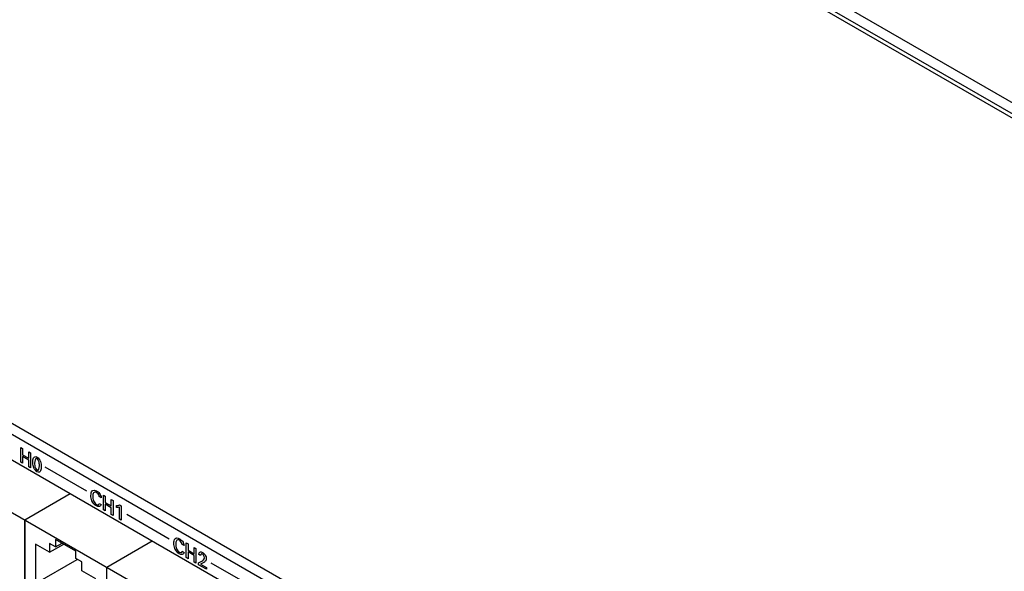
# Model space of a CAD drawing. Header units: inches. Extents: x 0 to 34, y 0 to 22.
# Tile 66 of 78: x 26.9 to 29.6, y 18.2 to 19.7. Entities that reach past the tile are written whole.
import ezdxf

# ---------------------------------------------------------------- set-up
doc = ezdxf.new("R2010")
doc.units = ezdxf.units.IN
doc.header["$LTSCALE"] = 1.87
doc.header["$MEASUREMENT"] = 0
doc.layers.get('0').update_dxf_attribs({"linetype": 'CONTINUOUS'})

msp = doc.modelspace()

# ---------------------------------------------------------------- linework, layer by layer
at = {"color": 7, "linetype": 'CONTINUOUS'}
for p, q in [((32.7884, 17.6414), (26.9434, 21.0162)), ((32.7619, 17.6261), (26.9169, 21.0009)), ((31.0105, 16.1876), (24.4256, 19.9897)), ((30.984, 16.1723), (24.3991, 19.9744)), ((27.6997, 17.998), (26.7755, 18.5316)), ((27.5698, 17.9279), (26.6647, 18.4505)), ((27.0166, 18.3924), (26.891, 18.3198)), ((27.0167, 18.3924), (26.891, 18.3198)), ((26.891, 18.3198), (26.891, 18.0463)), ((26.891, 18.0463), (26.891, 18.3198)), ((26.9763, 18.2669), (26.9763, 18.246)), ((27.032, 18.2347), (26.9763, 18.2669)), ((26.9206, 18.254), (26.9206, 18.1447)), ((26.9599, 18.2313), (26.9206, 18.254)), ((26.9599, 18.2554), (26.9599, 18.2313)), ((26.9763, 18.246), (26.9599, 18.2554)), ((26.9599, 18.2313), (26.9989, 18.2538)), ((26.9763, 18.246), (26.9944, 18.2564)), ((27.2429, 18.2617), (27.1172, 18.1892)), ((27.2429, 18.2617), (27.1173, 18.1892)), ((26.9206, 18.1447), (27.0361, 18.2114)), ((27.032, 18.2138), (27.032, 18.2347)), ((27.0483, 18.2044), (27.032, 18.2138)), ((27.0483, 18.1803), (27.0483, 18.2044)), ((27.1172, 18.1892), (27.1172, 17.9156)), ((27.1173, 17.9156), (27.1173, 18.1892)), ((27.0876, 18.1576), (27.0483, 18.1803))]:
    msp.add_line(p, q, dxfattribs=at)
at = {"color": 3, "linetype": 'CONTINUOUS'}
msp.add_line((32.7516, 17.6201), (26.9272, 20.9831), dxfattribs=at)
at = {"color": 40, "linetype": 'CONTINUOUS'}
for p, q in [((26.8803, 18.4801), (26.8803, 18.521)), ((26.8803, 18.521), (26.8852, 18.5182)), ((26.8852, 18.5182), (26.8852, 18.5006)), ((26.902, 18.4909), (26.902, 18.5085)), ((26.902, 18.5085), (26.9069, 18.5056)), ((26.8852, 18.4773), (26.8803, 18.4801)), ((26.8852, 18.5006), (26.902, 18.4909)), ((26.8852, 18.4957), (26.8852, 18.4773)), ((26.902, 18.486), (26.8852, 18.4957)), ((26.902, 18.4676), (26.902, 18.486)), ((26.9069, 18.5056), (26.9069, 18.4647)), ((26.9069, 18.4647), (26.902, 18.4676)), ((26.9467, 18.4669), (27.0614, 18.4007)), ((27.1021, 18.3819), (27.0969, 18.3849)), ((27.1083, 18.3485), (27.1083, 18.3894)), ((27.1083, 18.3894), (27.1132, 18.3865)), ((27.1132, 18.3865), (27.1132, 18.369)), ((27.13, 18.3592), (27.13, 18.3768)), ((27.13, 18.3768), (27.1349, 18.374)), ((27.1349, 18.374), (27.1349, 18.3331)), ((27.0966, 18.3659), (27.102, 18.3628)), ((27.1132, 18.3456), (27.1083, 18.3485)), ((27.1132, 18.369), (27.13, 18.3592)), ((27.1132, 18.3641), (27.1132, 18.3456)), ((27.13, 18.3544), (27.1132, 18.3641)), ((27.13, 18.3359), (27.13, 18.3544)), ((27.1448, 18.3547), (27.1448, 18.3604)), ((27.1527, 18.3228), (27.1527, 18.3558)), ((27.1531, 18.3618), (27.1574, 18.3593)), ((27.1574, 18.3593), (27.1574, 18.3201)), ((27.1349, 18.3331), (27.13, 18.3359)), ((27.1574, 18.3201), (27.1527, 18.3228)), ((27.1726, 18.3365), (27.2902, 18.2686)), ((27.3309, 18.2498), (27.3256, 18.2528)), ((27.337, 18.2164), (27.337, 18.2573)), ((27.337, 18.2573), (27.342, 18.2545)), ((27.342, 18.2545), (27.342, 18.2369)), ((27.342, 18.2369), (27.3588, 18.2272)), ((27.3588, 18.2272), (27.3588, 18.2447)), ((27.3588, 18.2447), (27.3637, 18.2419)), ((27.3637, 18.2419), (27.3637, 18.201)), ((27.3254, 18.2339), (27.3308, 18.2308)), ((27.342, 18.2135), (27.337, 18.2164)), ((27.342, 18.232), (27.342, 18.2135)), ((27.3588, 18.2223), (27.342, 18.232)), ((27.3588, 18.2038), (27.3588, 18.2223)), ((27.3764, 18.2221), (27.3713, 18.2251)), ((27.3637, 18.201), (27.3588, 18.2038)), ((27.3708, 18.2021), (27.3797, 18.207)), ((27.3708, 18.1969), (27.3708, 18.2021)), ((27.3924, 18.1844), (27.3708, 18.1969)), ((27.3822, 18.2013), (27.3762, 18.1982)), ((27.3762, 18.1982), (27.3924, 18.1889)), ((27.3924, 18.1889), (27.3924, 18.1844)), ((27.4046, 18.2025), (27.5193, 18.1363))]:
    msp.add_line(p, q, dxfattribs=at)
for points, knots in [([(26.9136, 18.48), (26.9136, 18.4843), (26.9135, 18.4935), (26.9209, 18.4966), (26.925, 18.4943)], [0, 0, 0, 0, 0.477854, 1, 1, 1, 1]), ([(26.9158, 18.4653), (26.9155, 18.4662), (26.9139, 18.4714), (26.9136, 18.4763), (26.9136, 18.48)], [0, 0, 0, 0, 0.175087, 1, 1, 1, 1]), ([(26.925, 18.4943), (26.9287, 18.4921), (26.9363, 18.4813), (26.9363, 18.4721), (26.9363, 18.4678)], [0, 0, 0, 0, 0.504018, 1, 1, 1, 1]), ([(26.9316, 18.47), (26.9316, 18.4722), (26.9318, 18.4778), (26.9284, 18.4878), (26.925, 18.4898)], [0, 0, 0, 0, 0.351695, 1, 1, 1, 1]), ([(26.9183, 18.4776), (26.9183, 18.4756), (26.9182, 18.47), (26.9215, 18.4602), (26.9249, 18.4582)], [0, 0, 0, 0, 0.339329, 1, 1, 1, 1]), ([(26.9363, 18.4678), (26.9363, 18.4657), (26.9362, 18.4596), (26.9343, 18.454), (26.9316, 18.4527)], [0, 0, 0, 0, 0.330165, 1, 1, 1, 1]), ([(27.0739, 18.3883), (27.0739, 18.3931), (27.0752, 18.4034), (27.0847, 18.4035), (27.0894, 18.4008)], [0, 0, 0, 0, 0.469758, 1, 1, 1, 1]), ([(27.0892, 18.3964), (27.086, 18.3983), (27.0794, 18.3969), (27.0792, 18.3891), (27.0792, 18.3853)], [0, 0, 0, 0, 0.499803, 1, 1, 1, 1]), ([(27.0894, 18.4008), (27.0922, 18.3992), (27.0984, 18.3945), (27.1019, 18.3856), (27.1021, 18.3819)], [0, 0, 0, 0, 0.469087, 1, 1, 1, 1]), ([(27.0888, 18.3591), (27.0842, 18.3617), (27.075, 18.3725), (27.0739, 18.3837), (27.0739, 18.3883)], [0, 0, 0, 0, 0.536111, 1, 1, 1, 1]), ([(27.0792, 18.3853), (27.0792, 18.3816), (27.0795, 18.3735), (27.0861, 18.3653), (27.0892, 18.3635)], [0, 0, 0, 0, 0.51228, 1, 1, 1, 1]), ([(27.0969, 18.3849), (27.0968, 18.3855), (27.0963, 18.3898), (27.0921, 18.3947), (27.0892, 18.3964)], [0, 0, 0, 0, 0.148107, 1, 1, 1, 1]), ([(27.3027, 18.2562), (27.3027, 18.261), (27.304, 18.2713), (27.3135, 18.2715), (27.3182, 18.2687)], [0, 0, 0, 0, 0.469758, 1, 1, 1, 1]), ([(27.318, 18.2643), (27.3148, 18.2662), (27.3082, 18.2648), (27.3079, 18.257), (27.3079, 18.2532)], [0, 0, 0, 0, 0.499794, 1, 1, 1, 1]), ([(27.3256, 18.2528), (27.3256, 18.2534), (27.325, 18.2577), (27.3209, 18.2627), (27.318, 18.2643)], [0, 0, 0, 0, 0.148101, 1, 1, 1, 1]), ([(27.3182, 18.2687), (27.3209, 18.2672), (27.3272, 18.2624), (27.3306, 18.2535), (27.3309, 18.2498)], [0, 0, 0, 0, 0.469087, 1, 1, 1, 1]), ([(27.3175, 18.227), (27.313, 18.2296), (27.3038, 18.2404), (27.3027, 18.2517), (27.3027, 18.2562)], [0, 0, 0, 0, 0.536111, 1, 1, 1, 1]), ([(27.3079, 18.2532), (27.3079, 18.2495), (27.3082, 18.2414), (27.3149, 18.2332), (27.3179, 18.2314)], [0, 0, 0, 0, 0.51228, 1, 1, 1, 1]), ([(27.382, 18.2258), (27.3809, 18.2264), (27.3777, 18.2277), (27.3764, 18.2243), (27.3764, 18.2221)], [0, 0, 0, 0, 0.362915, 1, 1, 1, 1]), ([(27.3818, 18.2305), (27.3843, 18.229), (27.3901, 18.2242), (27.3923, 18.2162), (27.3923, 18.213)], [0, 0, 0, 0, 0.474255, 1, 1, 1, 1]), ([(27.3874, 18.2162), (27.3874, 18.2184), (27.386, 18.223), (27.383, 18.2252), (27.382, 18.2258)], [0, 0, 0, 0, 0.650802, 1, 1, 1, 1]), ([(27.3923, 18.213), (27.3923, 18.2124), (27.3922, 18.2087), (27.3901, 18.2068), (27.3885, 18.2054)], [0, 0, 0, 0, 0.167797, 1, 1, 1, 1])]:
    msp.add_open_spline(points, degree=3, knots=knots, dxfattribs=at)
for points in [[(26.925, 18.4898), (26.9199, 18.4927), (26.9183, 18.4835), (26.9183, 18.4776)], [(26.9249, 18.4536), (26.9213, 18.4556), (26.9174, 18.4607), (26.9158, 18.4653)], [(26.9249, 18.4582), (26.9299, 18.4553), (26.9316, 18.4642), (26.9316, 18.47)], [(26.9316, 18.4527), (26.9299, 18.4518), (26.9273, 18.4522), (26.9249, 18.4536)], [(27.102, 18.3628), (27.1015, 18.3568), (27.0943, 18.3559), (27.0888, 18.3591)], [(27.0892, 18.3635), (27.0912, 18.3623), (27.0935, 18.3618), (27.0949, 18.3626)], [(27.0949, 18.3626), (27.0959, 18.3632), (27.0964, 18.3645), (27.0966, 18.3659)], [(27.1448, 18.3604), (27.1477, 18.3605), (27.1506, 18.3608), (27.1531, 18.3618)], [(27.1527, 18.3558), (27.1504, 18.3549), (27.1476, 18.3546), (27.1448, 18.3547)], [(27.3308, 18.2308), (27.3302, 18.2248), (27.3231, 18.2238), (27.3175, 18.227)], [(27.3179, 18.2314), (27.32, 18.2303), (27.3223, 18.2297), (27.3237, 18.2306)], [(27.3237, 18.2306), (27.3246, 18.2312), (27.3252, 18.2324), (27.3254, 18.2339)], [(27.3713, 18.2251), (27.3714, 18.2282), (27.3724, 18.2311), (27.3744, 18.2319)], [(27.3744, 18.2319), (27.3764, 18.2327), (27.3792, 18.232), (27.3818, 18.2305)], [(27.3797, 18.207), (27.3815, 18.208), (27.3834, 18.2092), (27.3849, 18.2107)], [(27.3849, 18.2107), (27.3862, 18.212), (27.3874, 18.2137), (27.3874, 18.2162)], [(27.3885, 18.2054), (27.3865, 18.2037), (27.3843, 18.2026), (27.3822, 18.2013)]]:
    msp.add_open_spline(points, degree=3, dxfattribs=at)

doc.saveas('drawing.dxf')
